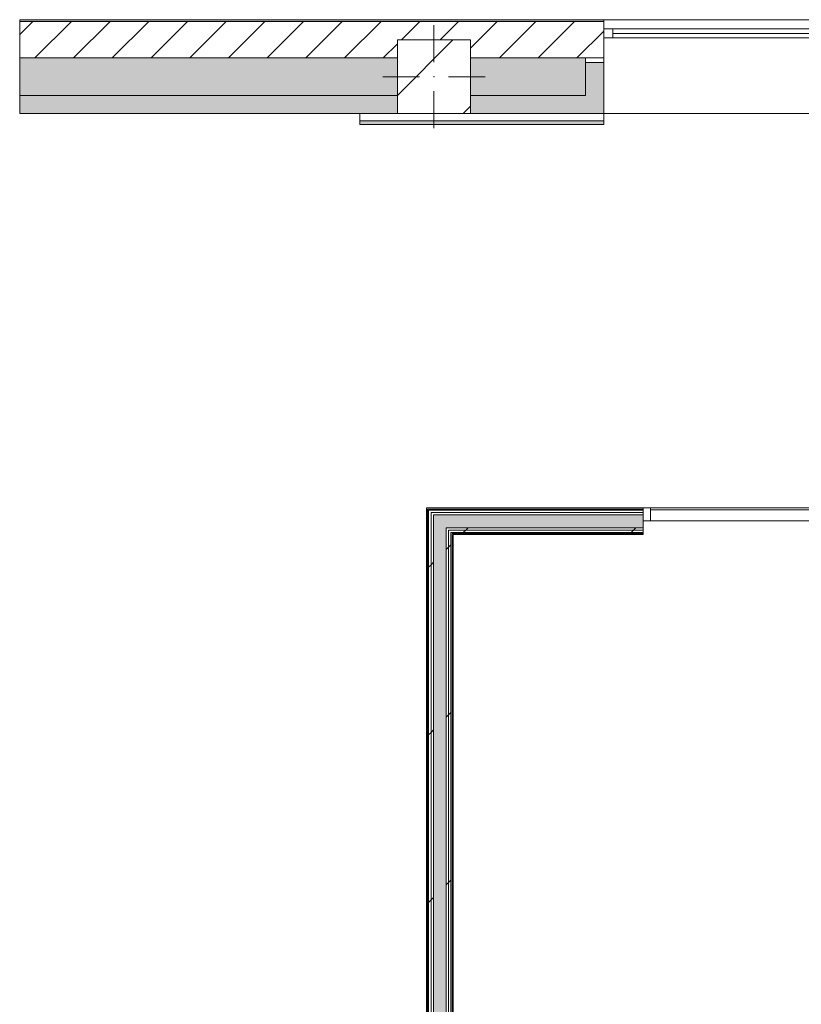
# Model space of a CAD drawing. Header units: millimetres. Extents: x -30280 to 107222, y -17460 to 4378.
# Tile 6 of 125: x -30280 to -25996, y -1021 to 4378. Entities that reach past the tile are written whole.
import ezdxf

# ---------------------------------------------------------------- set-up
doc = ezdxf.new("R2010")
doc.units = ezdxf.units.MM
doc.header["$MEASUREMENT"] = 0
doc.linetypes.add('Wipeout_Contour', pattern=[1000, 0, -1000])
for name, color, linetype in [('10_ESTR_Pilars', 7, 'Continuous'), ('12_FAÇ_Façana', 7, 'Continuous'), ('Nuevo_08_E_Envans secs', 7, 'Continuous'), ('Ventanas Archicad', 7, 'Continuous')]:
    doc.layers.add(name, color=color, linetype=linetype)
for name, color, linetype, lineweight in [('10_ESTR_Pilars_Pluma_Nº__20', 1, 'Continuous', 5), ('10_ESTR_Pilars_Pluma_Nº__28', 7, 'Continuous', 20), ('10_ESTR_Pilars_Pluma_Nº__42', 8, 'Continuous', 25), ('12_FAÇ_Façana_Pluma_Nº__2', 8, 'Continuous', 5), ('12_FAÇ_Façana_Pluma_Nº__7', 7, 'Continuous', 5), ('Nuevo_08_E_Envans secs_Pluma_Nº__1', 7, 'Continuous', 5), ('Nuevo_08_E_Envans secs_Pluma_Nº__7', 7, 'Continuous', 5), ('Nuevo_Ventanas Archicad_Pluma_Nº__1', 7, 'Continuous', 5), ('Ventanas Archicad_Pluma_Nº__7', 7, 'Continuous', 5)]:
    doc.layers.add(name, color=color, linetype=linetype, lineweight=lineweight)
for name, color, linetype, lineweight, true_color in [('12_FAÇ_Façana_Pluma_Nº__102', 7, 'Continuous', 5, 0xcccccc), ('12_FAÇ_Façana_Pluma_Nº__174', 7, 'Continuous', 13, 0xe4ad2c), ('12_FAÇ_Façana_Pluma_Nº__176', 7, 'Continuous', 15, 0x93a0c6), ('12_FAÇ_Façana_Pluma_Nº__43', 7, 'Continuous', 5, 0xa4a4a6), ('Nuevo_08_E_Envans secs_Pluma_Nº__102', 7, 'Continuous', 5, 0xcccccc), ('Nuevo_08_E_Envans secs_Pluma_Nº__171', 171, 'Continuous', 13, 0xaaaaff), ('Nuevo_08_E_Envans secs_Pluma_Nº__176', 7, 'Continuous', 15, 0x93a0c6), ('Nuevo_08_E_Envans secs_Pluma_Nº__177', 7, 'Continuous', 15, 0xf7e046), ('Nuevo_Ventanas Archicad_Pluma_Nº__103', 7, 'Continuous', 5, 0xa4a4a6), ('Ventanas Archicad_Pluma_Nº__23', 7, 'Continuous', 5, 0xa4a4a6), ('Ventanas Archicad_Pluma_Nº__3', 7, 'Continuous', 5, 0xa4a4a4), ('Ventanas Archicad_Pluma_Nº__43', 7, 'Continuous', 5, 0xa4a4a6)]:
    doc.layers.add(name, color=color, linetype=linetype, lineweight=lineweight, true_color=true_color)
pattern_1 = [(45, (0, 0), (-919.24, 919.24), [975, -325]), (45, (4e-13, 919.2), (-919.24, 919.24), [975, -325])]
pattern_2 = [(45, (0, 0), (-795.5, 795.5), []), (45, (-265.2, 265.2), (-795.5, 795.5), [])]

# ---------------------------------------------------------------- blocks, each defined once
blk = doc.blocks.new('Ventana Vertical Multi-Faja 27_4')
at = {"layer": 'Ventanas Archicad_Pluma_Nº__23', "color": 253, "linetype": 'Continuous', "lineweight": 5, "true_color": 0xa4a4a6}
for p, q in [((-600, 0), (-550, 0)), ((-550, 0), (-550, -50)), ((550, -50), (550, 0)), ((550, 0), (600, 0)), ((-550, -50), (-600, -50)), ((600, -50), (550, -50))]:
    blk.add_line(p, q, dxfattribs=at)
at = {"layer": 'Ventanas Archicad_Pluma_Nº__3', "color": 253, "linetype": 'Continuous', "lineweight": 5, "true_color": 0xa4a4a4}
for p, q in [((-600, 50), (600, 50)), ((-550, 0), (550, 0)), ((-550, -25), (550, -25)), ((550, -50), (-550, -50)), ((-600, -465), (600, -465))]:
    blk.add_line(p, q, dxfattribs=at)
at = {"layer": 'Ventanas Archicad_Pluma_Nº__43', "color": 253, "linetype": 'Continuous', "lineweight": 5, "true_color": 0xa4a4a6}
for p, q in [((-600, -160), (-600, -185)), ((600, -160), (600, -185))]:
    blk.add_line(p, q, dxfattribs=at)
at = {"layer": 'Ventanas Archicad_Pluma_Nº__7', "color": 7, "linetype": 'Continuous', "lineweight": 5}
for p, q in [((-600, 50), (-600, 40)), ((-600, 40), (-600, 0)), ((-600, 0), (-600, -50)), ((-600, 0), (-600, -50)), ((600, 50), (600, 40)), ((600, 40), (600, 0)), ((600, 0), (600, -50)), ((600, 0), (600, -50)), ((-600, -50), (-600, -160)), ((600, -50), (600, -160)), ((-600, -185), (-600, -365)), ((-600, -185), (-600, -365)), ((600, -185), (600, -365)), ((600, -185), (600, -365)), ((-600, -365), (-600, -465)), ((-600, -365), (-600, -465)), ((600, -365), (600, -465)), ((600, -365), (600, -465))]:
    blk.add_line(p, q, dxfattribs=at)
blk = doc.blocks.new('Muro_3_3', base_point=(11882.6, 4378.5))
at = {"layer": '12_FAÇ_Façana', "linetype": 'Continuous', "lineweight": 0, "true_color": 0x000000}
h = blk.add_hatch(dxfattribs=at)
h.set_pattern_fill('Yeso_0003', color=18, style=0, pattern_type=2)
h.set_pattern_definition([(0, (0, 0), (0, 375), [0, -375])])
h.paths.add_polyline_path([(-27079.1, 4168.5), (-27179.1, 4168.5), (-27179.1, 4143.5), (-27079.1, 4143.5)])
at = {"layer": '12_FAÇ_Façana_Pluma_Nº__102', "linetype": 'Continuous', "lineweight": 0, "true_color": 0xe5e5e5}
for points in [[(-27179.1, 3963.5), (-27079.1, 3863.5), (-27079.1, 4143.5), (-27179.1, 4143.5)], [(-30280.1, 3963.5), (-30280.1, 3863.5), (-28209.8, 3863.5), (-28209.8, 3963.5)], [(-27809.8, 3963.5), (-27809.8, 3863.5), (-27079.1, 3863.5), (-27179.1, 3963.5)]]:
    blk.add_hatch(color=254, dxfattribs=at).paths.add_polyline_path(points)
at = {"layer": '12_FAÇ_Façana_Pluma_Nº__174', "linetype": 'Continuous', "lineweight": 13, "true_color": 0xe4ad2c}
for points in [[(-30280.1, 3963.5), (-28209.8, 3963.5), (-28209.8, 4168.5), (-30280.1, 4168.5)], [(-27809.8, 4168.5), (-27809.8, 3963.5), (-27179.1, 3963.5), (-27179.1, 4143.5), (-27179.1, 4168.5)]]:
    blk.add_hatch(color=42, dxfattribs=at).paths.add_polyline_path(points)
at = {"layer": '12_FAÇ_Façana_Pluma_Nº__176', "linetype": 'Continuous', "lineweight": 0, "true_color": 0x495063}
blk.add_hatch(color=251, dxfattribs=at).paths.add_polyline_path([(-30280.1, 4368.5), (-27079.1, 4368.5), (-27079.1, 4378.5), (-30280.1, 4378.5)])
at = {"layer": '12_FAÇ_Façana_Pluma_Nº__2', "linetype": 'Continuous', "lineweight": 5}
h = blk.add_hatch(dxfattribs=at)
h.set_pattern_fill('Ceramic_0003', color=8, style=0, pattern_type=2)
h.set_pattern_definition([(45, (0, 0), (-106.066, 106.066), [])])
h.paths.add_polyline_path([(-30280.1, 4368.5), (-30280.1, 4168.5), (-28209.8, 4168.5), (-28209.8, 4268), (-27809.8, 4268), (-27809.8, 4168.5), (-27079.1, 4168.5), (-27079.1, 4368.5)])
at = {"layer": '12_FAÇ_Façana_Pluma_Nº__43', "color": 253, "linetype": 'Continuous', "lineweight": 5, "true_color": 0xa4a4a6}
for p, q in [((-27179.1, 4168.5), (-27079.1, 4168.5)), ((-27179.1, 4143.5), (-27179.1, 4168.5)), ((-27079.1, 4168.5), (-27079.1, 4143.5)), ((-27079.1, 4143.5), (-27179.1, 4143.5))]:
    blk.add_line(p, q, dxfattribs=at)
at = {"layer": '12_FAÇ_Façana_Pluma_Nº__7', "color": 7, "linetype": 'Continuous', "lineweight": 5}
for p, q in [((-27079.1, 4378.5), (-27079.1, 4368.5)), ((-27079.1, 4368.5), (-30280.1, 4368.5)), ((-27079.1, 4368.5), (-27079.1, 4328.5)), ((-27079.1, 4328.5), (-27079.1, 4278.5)), ((-27079.1, 4278.5), (-27079.1, 4168.5)), ((-28209.8, 4168.5), (-30280.1, 4168.5)), ((-27179.1, 4168.5), (-27809.8, 4168.5)), ((-27179.1, 3963.5), (-27179.1, 4143.5)), ((-27079.1, 4143.5), (-27079.1, 3963.5)), ((-27079.1, 4143.5), (-27079.1, 3963.5)), ((-30280.1, 3963.5), (-28209.8, 3963.5)), ((-27809.8, 3963.5), (-27179.1, 3963.5)), ((-27079.1, 3963.5), (-27079.1, 3863.5)), ((-27079.1, 3963.5), (-27079.1, 3863.5))]:
    blk.add_line(p, q, dxfattribs=at)
at = {"layer": '12_FAÇ_Façana_Pluma_Nº__7', "color": 7, "linetype": 'Continuous', "lineweight": 5, "flags": 128}
for points in [[(-27079.1, 4378.5), (-30280.1, 4378.5)], [(-30280.1, 4378.5), (-30280.1, 3863.5)], [(-30280.1, 3863.5), (-28209.8, 3863.5)], [(-27809.8, 3863.5), (-27079.1, 3863.5)]]:
    blk.add_lwpolyline(points, dxfattribs=at)
at = {"layer": 'Ventanas Archicad', "color": 253, "linetype": 'Continuous', "lineweight": 5, "true_color": 0xa4a4a6, "zscale": 1000}
blk.add_blockref('Ventana Vertical Multi-Faja 27_4', (-26479.1, 4328.5), dxfattribs=at)
blk = doc.blocks.new('*X436')
at = {"layer": 'Nuevo_08_E_Envans secs_Pluma_Nº__102', "linetype": 'Continuous', "lineweight": 5, "true_color": 0xcccccc}
blk.add_hatch(color=254, dxfattribs=at).paths.add_polyline_path([(-27942.8, 1662.9), (-28012.8, 1662.9), (-27942.8, 1592.9)])
blk = doc.blocks.new('*X437')
at = {"layer": 'Nuevo_08_E_Envans secs_Pluma_Nº__102', "linetype": 'Continuous', "lineweight": 5, "true_color": 0xcccccc}
blk.add_hatch(color=254, dxfattribs=at).paths.add_polyline_path([(-27942.8, -1145.9), (-27961, -1154), (-27942.8, -1154)])
blk = doc.blocks.new('*X438')
at = {"layer": 'Nuevo_08_E_Envans secs_Pluma_Nº__102', "linetype": 'Continuous', "lineweight": 5, "true_color": 0xcccccc}
blk.add_hatch(color=254, dxfattribs=at).paths.add_polyline_path([(-28012.8, -1194), (-27942.8, -1194), (-27942.8, -1154), (-27961, -1154), (-28012.8, -1177.1)])
blk = doc.blocks.new('*X439')
at = {"layer": 'Nuevo_08_E_Envans secs_Pluma_Nº__102', "linetype": 'Continuous', "lineweight": 5, "true_color": 0xcccccc}
blk.add_hatch(color=254, dxfattribs=at).paths.add_polyline_path([(-28012.8, -1154), (-28012.8, -1177.1), (-27961, -1154)])
blk = doc.blocks.new('*X440')
at = {"layer": 'Nuevo_08_E_Envans secs_Pluma_Nº__102', "linetype": 'Continuous', "lineweight": 5, "true_color": 0xcccccc}
blk.add_hatch(color=254, dxfattribs=at).paths.add_polyline_path([(-28012.8, 1592.9), (-28012.8, -1154), (-27961, -1154), (-27942.8, -1145.9), (-27942.8, 1592.9)])
blk = doc.blocks.new('*X441')
at = {"layer": 'Nuevo_08_E_Envans secs_Pluma_Nº__102', "linetype": 'Continuous', "lineweight": 5, "true_color": 0xcccccc}
blk.add_hatch(color=254, dxfattribs=at).paths.add_polyline_path([(-28012.8, 1592.9), (-27942.8, 1592.9), (-28012.8, 1662.9)])
blk = doc.blocks.new('Muro_123_3', base_point=(-27904.8, 1700.9))
at = {"color": 254, "linetype": 'Wipeout_Contour', "lineweight": 0, "ltscale": 84295.287227}
blk.add_wipeout([(-28044.8, 1700.9), (-28050.8, 1700.9), (-28044.8, 1694.9)], dxfattribs=at).dxf.layer = 'Nuevo_08_E_Envans secs'
at = {"color": 254, "linetype": 'Wipeout_Contour', "lineweight": 0, "ltscale": 83821.699525}
blk.add_wipeout([(-27916.8, -1134.3), (-27918.3, -1135), (-27916.8, -1135)], dxfattribs=at).dxf.layer = 'Nuevo_08_E_Envans secs'
at = {"layer": 'Nuevo_08_E_Envans secs_Pluma_Nº__171', "linetype": 'Continuous', "lineweight": 13, "true_color": 0xaaaaff}
h = blk.add_hatch(dxfattribs=at)
h.set_pattern_fill('Panellat_HPL_0003', color=161, style=0, pattern_type=2)
h.set_pattern_definition(pattern_1)
h.paths.add_polyline_path([(-28044.8, 1700.9), (-28050.8, 1700.9), (-28044.8, 1694.9)])
at = {"layer": 'Nuevo_08_E_Envans secs_Pluma_Nº__177', "linetype": 'Continuous', "lineweight": 15, "true_color": 0xf7e046}
h = blk.add_hatch(dxfattribs=at)
h.set_pattern_fill('Panellat_HPL_0003', color=53, style=0, pattern_type=2)
h.set_pattern_definition(pattern_1)
h.paths.add_polyline_path([(-27916.8, -1134.3), (-27918.3, -1135), (-27916.8, -1135)])
at = {"color": 254, "linetype": 'Wipeout_Contour', "lineweight": 0, "ltscale": 84242.789512}
blk.add_wipeout([(-28025.8, 1688.9), (-28038.8, 1688.9), (-28025.8, 1675.9)], dxfattribs=at).dxf.layer = 'Nuevo_08_E_Envans secs'
at = {"color": 254, "linetype": 'Wipeout_Contour', "lineweight": 0, "ltscale": 139728.103282}
blk.add_wipeout([(-27929.8, -1141), (-27916.8, -1141), (-27916.8, -1135), (-27918.3, -1135), (-27929.8, -1140.1)], dxfattribs=at).dxf.layer = 'Nuevo_08_E_Envans secs'
at = {"layer": 'Nuevo_08_E_Envans secs_Pluma_Nº__177', "linetype": 'Continuous', "lineweight": 15, "true_color": 0xf7e046}
h = blk.add_hatch(dxfattribs=at)
h.set_pattern_fill('Panellat_HPL_0003', color=53, style=0, pattern_type=2)
h.set_pattern_definition(pattern_1)
h.paths.add_polyline_path([(-28025.8, 1688.9), (-28038.8, 1688.9), (-28025.8, 1675.9)])
h = blk.add_hatch(dxfattribs=at)
h.set_pattern_fill('Panellat_HPL_0003', color=53, style=0, pattern_type=2)
h.set_pattern_definition(pattern_1)
h.paths.add_polyline_path([(-27929.8, -1141), (-27916.8, -1141), (-27916.8, -1135), (-27918.3, -1135), (-27929.8, -1140.1)])
at = {"color": 254, "linetype": 'Wipeout_Contour', "lineweight": 0, "ltscale": 84201.527948}
blk.add_wipeout([(-28012.8, 1675.9), (-28025.8, 1675.9), (-28012.8, 1662.9)], dxfattribs=at).dxf.layer = 'Nuevo_08_E_Envans secs'
at = {"color": 254, "linetype": 'Wipeout_Contour', "lineweight": 0, "ltscale": 83861.867948}
blk.add_wipeout([(-27929.8, -1140.1), (-27931.8, -1141), (-27929.8, -1141)], dxfattribs=at).dxf.layer = 'Nuevo_08_E_Envans secs'
at = {"layer": 'Nuevo_08_E_Envans secs_Pluma_Nº__177', "linetype": 'Continuous', "lineweight": 15, "true_color": 0xf7e046}
h = blk.add_hatch(dxfattribs=at)
h.set_pattern_fill('Panellat_HPL_0003', color=53, style=0, pattern_type=2)
h.set_pattern_definition(pattern_1)
h.paths.add_polyline_path([(-28012.8, 1675.9), (-28025.8, 1675.9), (-28012.8, 1662.9)])
h = blk.add_hatch(dxfattribs=at)
h.set_pattern_fill('Panellat_HPL_0003', color=53, style=0, pattern_type=2)
h.set_pattern_definition(pattern_1)
h.paths.add_polyline_path([(-27929.8, -1140.1), (-27931.8, -1141), (-27929.8, -1141)])
at = {"layer": 'Nuevo_08_E_Envans secs', "color": 7, "lineweight": 20}
blk.add_blockref('*X436', (0, 0), dxfattribs=at)
at = {"color": 254, "linetype": 'Wipeout_Contour', "lineweight": 0, "ltscale": 83938.464925}
blk.add_wipeout([(-27929.8, 1592.9), (-27942.8, 1592.9), (-27929.8, 1579.9)], dxfattribs=at).dxf.layer = 'Nuevo_08_E_Envans secs'
at = {"color": 254, "linetype": 'Wipeout_Contour', "lineweight": 0, "ltscale": 139795.261912}
blk.add_wipeout([(-27942.8, -1154), (-27929.8, -1154), (-27929.8, -1141), (-27931.8, -1141), (-27942.8, -1145.9)], dxfattribs=at).dxf.layer = 'Nuevo_08_E_Envans secs'
at = {"layer": 'Nuevo_08_E_Envans secs_Pluma_Nº__177', "linetype": 'Continuous', "lineweight": 15, "true_color": 0xf7e046}
h = blk.add_hatch(dxfattribs=at)
h.set_pattern_fill('Panellat_HPL_0003', color=53, style=0, pattern_type=2)
h.set_pattern_definition(pattern_1)
h.paths.add_polyline_path([(-27929.8, 1592.9), (-27942.8, 1592.9), (-27929.8, 1579.9)])
h = blk.add_hatch(dxfattribs=at)
h.set_pattern_fill('Panellat_HPL_0003', color=53, style=0, pattern_type=2)
h.set_pattern_definition(pattern_1)
h.paths.add_polyline_path([(-27942.8, -1154), (-27929.8, -1154), (-27929.8, -1141), (-27931.8, -1141), (-27942.8, -1145.9)])
at = {"layer": 'Nuevo_08_E_Envans secs', "color": 7, "lineweight": 20}
for name in ['*X438', '*X437']:
    blk.add_blockref(name, (0, 0), dxfattribs=at)
at = {"color": 254, "linetype": 'Wipeout_Contour', "lineweight": 0, "ltscale": 83897.321447}
blk.add_wipeout([(-27916.8, 1579.9), (-27929.8, 1579.9), (-27916.8, 1566.9)], dxfattribs=at).dxf.layer = 'Nuevo_08_E_Envans secs'
at = {"color": 254, "linetype": 'Wipeout_Contour', "lineweight": 0, "ltscale": 112177.930849}
blk.add_wipeout([(-28025.8, -1194), (-28012.8, -1194), (-28012.8, -1177.1), (-28025.8, -1182.8)], dxfattribs=at).dxf.layer = 'Nuevo_08_E_Envans secs'
at = {"layer": 'Nuevo_08_E_Envans secs_Pluma_Nº__177', "linetype": 'Continuous', "lineweight": 15, "true_color": 0xf7e046}
h = blk.add_hatch(dxfattribs=at)
h.set_pattern_fill('Panellat_HPL_0003', color=53, style=0, pattern_type=2)
h.set_pattern_definition(pattern_1)
h.paths.add_polyline_path([(-27916.8, 1579.9), (-27929.8, 1579.9), (-27916.8, 1566.9)])
h = blk.add_hatch(dxfattribs=at)
h.set_pattern_fill('Panellat_HPL_0003', color=53, style=0, pattern_type=2)
h.set_pattern_definition(pattern_1)
h.paths.add_polyline_path([(-28025.8, -1194), (-28012.8, -1194), (-28012.8, -1177.1), (-28025.8, -1182.8)])
at = {"color": 254, "linetype": 'Wipeout_Contour', "lineweight": 0, "ltscale": 83851.58461}
blk.add_wipeout([(-27904.8, 1560.9), (-27910.8, 1560.9), (-27904.8, 1554.9)], dxfattribs=at).dxf.layer = 'Nuevo_08_E_Envans secs'
at = {"color": 254, "linetype": 'Wipeout_Contour', "lineweight": 0, "ltscale": 112230.379843}
blk.add_wipeout([(-28038.8, -1194), (-28025.8, -1194), (-28025.8, -1182.8), (-28038.8, -1188.6)], dxfattribs=at).dxf.layer = 'Nuevo_08_E_Envans secs'
at = {"layer": 'Nuevo_08_E_Envans secs_Pluma_Nº__171', "linetype": 'Continuous', "lineweight": 13, "true_color": 0xaaaaff}
h = blk.add_hatch(dxfattribs=at)
h.set_pattern_fill('Panellat_HPL_0003', color=161, style=0, pattern_type=2)
h.set_pattern_definition(pattern_1)
h.paths.add_polyline_path([(-27904.8, 1560.9), (-27910.8, 1560.9), (-27904.8, 1554.9)])
at = {"layer": 'Nuevo_08_E_Envans secs_Pluma_Nº__177', "linetype": 'Continuous', "lineweight": 15, "true_color": 0xf7e046}
h = blk.add_hatch(dxfattribs=at)
h.set_pattern_fill('Panellat_HPL_0003', color=53, style=0, pattern_type=2)
h.set_pattern_definition(pattern_1)
h.paths.add_polyline_path([(-28038.8, -1194), (-28025.8, -1194), (-28025.8, -1182.8), (-28038.8, -1188.6)])
at = {"color": 254, "linetype": 'Wipeout_Contour', "lineweight": 0, "ltscale": 111763.605754}
blk.add_wipeout([(-27910.8, 1554.9), (-27910.8, -1129), (-27904.8, -1129), (-27904.8, 1554.9)], dxfattribs=at).dxf.layer = 'Nuevo_08_E_Envans secs'
at = {"color": 254, "linetype": 'Wipeout_Contour', "lineweight": 0, "ltscale": 84217.160009}
blk.add_wipeout([(-28044.8, -1191.3), (-28050.8, -1194), (-28044.8, -1194)], dxfattribs=at).dxf.layer = 'Nuevo_08_E_Envans secs'
at = {"layer": 'Nuevo_08_E_Envans secs_Pluma_Nº__171', "linetype": 'Continuous', "lineweight": 13, "true_color": 0xaaaaff}
h = blk.add_hatch(dxfattribs=at)
h.set_pattern_fill('Panellat_HPL_0003', color=161, style=0, pattern_type=2)
h.set_pattern_definition(pattern_1)
h.paths.add_polyline_path([(-27910.8, 1554.9), (-27910.8, -1129), (-27904.8, -1129), (-27904.8, 1554.9)])
h = blk.add_hatch(dxfattribs=at)
h.set_pattern_fill('Panellat_HPL_0003', color=161, style=0, pattern_type=2)
h.set_pattern_definition(pattern_1)
h.paths.add_polyline_path([(-28044.8, -1191.3), (-28050.8, -1194), (-28044.8, -1194)])
at = {"color": 254, "linetype": 'Wipeout_Contour', "lineweight": 0, "ltscale": 83856.186696}
blk.add_wipeout([(-27910.8, 1554.9), (-27904.8, 1554.9), (-27910.8, 1560.9)], dxfattribs=at).dxf.layer = 'Nuevo_08_E_Envans secs'
at = {"layer": 'Nuevo_08_E_Envans secs_Pluma_Nº__171', "linetype": 'Continuous', "lineweight": 13, "true_color": 0xaaaaff}
h = blk.add_hatch(dxfattribs=at)
h.set_pattern_fill('Panellat_HPL_0003', color=161, style=0, pattern_type=2)
h.set_pattern_definition(pattern_1)
h.paths.add_polyline_path([(-27910.8, 1554.9), (-27904.8, 1554.9), (-27910.8, 1560.9)])
at = {"color": 254, "linetype": 'Wipeout_Contour', "lineweight": 0, "ltscale": 111827.540082}
blk.add_wipeout([(-27929.8, 1566.9), (-27929.8, -1140.1), (-27916.8, -1134.3), (-27916.8, 1566.9)], dxfattribs=at).dxf.layer = 'Nuevo_08_E_Envans secs'
at = {"layer": 'Nuevo_08_E_Envans secs_Pluma_Nº__177', "linetype": 'Continuous', "lineweight": 15, "true_color": 0xf7e046}
h = blk.add_hatch(dxfattribs=at)
h.set_pattern_fill('Panellat_HPL_0003', color=53, style=0, pattern_type=2)
h.set_pattern_definition(pattern_1)
h.paths.add_polyline_path([(-27929.8, 1566.9), (-27929.8, -1140.1), (-27916.8, -1134.3), (-27916.8, 1566.9)])
at = {"color": 254, "linetype": 'Wipeout_Contour', "lineweight": 0, "ltscale": 83908.514856}
blk.add_wipeout([(-27929.8, 1566.9), (-27916.8, 1566.9), (-27929.8, 1579.9)], dxfattribs=at).dxf.layer = 'Nuevo_08_E_Envans secs'
at = {"layer": 'Nuevo_08_E_Envans secs_Pluma_Nº__177', "linetype": 'Continuous', "lineweight": 15, "true_color": 0xf7e046}
h = blk.add_hatch(dxfattribs=at)
h.set_pattern_fill('Panellat_HPL_0003', color=53, style=0, pattern_type=2)
h.set_pattern_definition(pattern_1)
h.paths.add_polyline_path([(-27929.8, 1566.9), (-27916.8, 1566.9), (-27929.8, 1579.9)])
at = {"color": 254, "linetype": 'Wipeout_Contour', "lineweight": 0, "ltscale": 111881.411746}
blk.add_wipeout([(-27942.8, 1579.9), (-27942.8, -1145.9), (-27929.8, -1140.1), (-27929.8, 1579.9)], dxfattribs=at).dxf.layer = 'Nuevo_08_E_Envans secs'
at = {"layer": 'Nuevo_08_E_Envans secs_Pluma_Nº__177', "linetype": 'Continuous', "lineweight": 15, "true_color": 0xf7e046}
h = blk.add_hatch(dxfattribs=at)
h.set_pattern_fill('Panellat_HPL_0003', color=53, style=0, pattern_type=2)
h.set_pattern_definition(pattern_1)
h.paths.add_polyline_path([(-27942.8, 1579.9), (-27942.8, -1145.9), (-27929.8, -1140.1), (-27929.8, 1579.9)])
at = {"layer": 'Nuevo_08_E_Envans secs_Pluma_Nº__1', "color": 7, "linetype": 'Continuous', "lineweight": 5}
for p, q in [((-27910.8, -1129), (-27910.8, -1131.6)), ((-27910.8, -1135), (-27910.8, -1131.6)), ((-27942.8, -1154), (-27942.8, -1145.9)), ((-27942.8, -1154), (-27929.8, -1154)), ((-27929.8, -1141), (-27929.8, -1140.1)), ((-27929.8, -1154), (-27929.8, -1141)), ((-27916.8, -1135), (-27916.8, -1134.3)), ((-27916.8, -1141), (-27916.8, -1135))]:
    blk.add_line(p, q, dxfattribs=at)
at = {"layer": 'Nuevo_08_E_Envans secs', "color": 7, "lineweight": 20}
blk.add_blockref('*X439', (0, 0), dxfattribs=at)
at = {"color": 254, "linetype": 'Wipeout_Contour', "lineweight": 0, "ltscale": 83949.651919}
blk.add_wipeout([(-27942.8, 1579.9), (-27929.8, 1579.9), (-27942.8, 1592.9)], dxfattribs=at).dxf.layer = 'Nuevo_08_E_Envans secs'
at = {"layer": 'Nuevo_08_E_Envans secs_Pluma_Nº__177', "linetype": 'Continuous', "lineweight": 15, "true_color": 0xf7e046}
h = blk.add_hatch(dxfattribs=at)
h.set_pattern_fill('Panellat_HPL_0003', color=53, style=0, pattern_type=2)
h.set_pattern_definition(pattern_1)
h.paths.add_polyline_path([(-27942.8, 1579.9), (-27929.8, 1579.9), (-27942.8, 1592.9)])
at = {"layer": 'Nuevo_08_E_Envans secs_Pluma_Nº__1', "color": 7, "linetype": 'Continuous', "lineweight": 5}
for p, q in [((-27929.8, 1592.9), (-27942.8, 1592.9)), ((-27942.8, -1145.9), (-27942.8, 1592.9)), ((-27929.8, -1140.1), (-27929.8, 1579.9)), ((-27910.8, 1566.9), (-27916.8, 1566.9)), ((-27916.8, -1134.3), (-27916.8, 1566.9)), ((-27904.8, 1560.9), (-27910.8, 1560.9)), ((-27910.8, -1129), (-27910.8, 1560.9))]:
    blk.add_line(p, q, dxfattribs=at)
at = {"layer": 'Nuevo_08_E_Envans secs_Pluma_Nº__1', "color": 7, "linetype": 'Continuous', "lineweight": 5, "flags": 128}
blk.add_lwpolyline([(-27904.8, -1129), (-27904.8, 1554.9)], dxfattribs=at)
at = {"layer": 'Nuevo_08_E_Envans secs', "color": 7, "lineweight": 20}
for name in ['*X441', '*X440']:
    blk.add_blockref(name, (0, 0), dxfattribs=at)
at = {"color": 254, "linetype": 'Wipeout_Contour', "lineweight": 0, "ltscale": 112225.659983}
blk.add_wipeout([(-28025.8, 1662.9), (-28025.8, -1182.8), (-28012.8, -1177.1), (-28012.8, 1662.9)], dxfattribs=at).dxf.layer = 'Nuevo_08_E_Envans secs'
at = {"layer": 'Nuevo_08_E_Envans secs_Pluma_Nº__177', "linetype": 'Continuous', "lineweight": 15, "true_color": 0xf7e046}
h = blk.add_hatch(dxfattribs=at)
h.set_pattern_fill('Panellat_HPL_0003', color=53, style=0, pattern_type=2)
h.set_pattern_definition(pattern_1)
h.paths.add_polyline_path([(-28025.8, 1662.9), (-28025.8, -1182.8), (-28012.8, -1177.1), (-28012.8, 1662.9)])
at = {"color": 254, "linetype": 'Wipeout_Contour', "lineweight": 0, "ltscale": 84212.674083}
blk.add_wipeout([(-28025.8, 1662.9), (-28012.8, 1662.9), (-28025.8, 1675.9)], dxfattribs=at).dxf.layer = 'Nuevo_08_E_Envans secs'
at = {"layer": 'Nuevo_08_E_Envans secs_Pluma_Nº__177', "linetype": 'Continuous', "lineweight": 15, "true_color": 0xf7e046}
h = blk.add_hatch(dxfattribs=at)
h.set_pattern_fill('Panellat_HPL_0003', color=53, style=0, pattern_type=2)
h.set_pattern_definition(pattern_1)
h.paths.add_polyline_path([(-28025.8, 1662.9), (-28012.8, 1662.9), (-28025.8, 1675.9)])
at = {"color": 254, "linetype": 'Wipeout_Contour', "lineweight": 0, "ltscale": 112279.624925}
blk.add_wipeout([(-28038.8, 1675.9), (-28038.8, -1188.6), (-28025.8, -1182.8), (-28025.8, 1675.9)], dxfattribs=at).dxf.layer = 'Nuevo_08_E_Envans secs'
at = {"layer": 'Nuevo_08_E_Envans secs_Pluma_Nº__177', "linetype": 'Continuous', "lineweight": 15, "true_color": 0xf7e046}
h = blk.add_hatch(dxfattribs=at)
h.set_pattern_fill('Panellat_HPL_0003', color=53, style=0, pattern_type=2)
h.set_pattern_definition(pattern_1)
h.paths.add_polyline_path([(-28038.8, 1675.9), (-28038.8, -1188.6), (-28025.8, -1182.8), (-28025.8, 1675.9)])
at = {"layer": 'Nuevo_08_E_Envans secs_Pluma_Nº__1', "color": 7, "linetype": 'Continuous', "lineweight": 5}
blk.add_line((-28012.8, -1194), (-28012.8, -1177.1), dxfattribs=at)
at = {"layer": 'Nuevo_08_E_Envans secs_Pluma_Nº__1', "color": 7, "linetype": 'Continuous', "lineweight": 5, "flags": 128}
blk.add_lwpolyline([(-28012.8, -1194), (-27942.8, -1194)], dxfattribs=at)
at = {"color": 254, "linetype": 'Wipeout_Contour', "lineweight": 0, "ltscale": 84253.929263}
blk.add_wipeout([(-28038.8, 1675.9), (-28025.8, 1675.9), (-28038.8, 1688.9)], dxfattribs=at).dxf.layer = 'Nuevo_08_E_Envans secs'
at = {"layer": 'Nuevo_08_E_Envans secs_Pluma_Nº__177', "linetype": 'Continuous', "lineweight": 15, "true_color": 0xf7e046}
h = blk.add_hatch(dxfattribs=at)
h.set_pattern_fill('Panellat_HPL_0003', color=53, style=0, pattern_type=2)
h.set_pattern_definition(pattern_1)
h.paths.add_polyline_path([(-28038.8, 1675.9), (-28025.8, 1675.9), (-28038.8, 1688.9)])
at = {"layer": 'Nuevo_08_E_Envans secs_Pluma_Nº__1', "color": 7, "linetype": 'Continuous', "lineweight": 5}
for p in [(-27942.8, 1662.9), (-28012.8, -1177.1)]:
    blk.add_line(p, (-28012.8, 1662.9), dxfattribs=at)
at = {"color": 254, "linetype": 'Wipeout_Contour', "lineweight": 0, "ltscale": 112344.405734}
blk.add_wipeout([(-28050.8, 1694.9), (-28050.8, -1194), (-28044.8, -1191.3), (-28044.8, 1694.9)], dxfattribs=at).dxf.layer = 'Nuevo_08_E_Envans secs'
at = {"layer": 'Nuevo_08_E_Envans secs_Pluma_Nº__171', "linetype": 'Continuous', "lineweight": 13, "true_color": 0xaaaaff}
h = blk.add_hatch(dxfattribs=at)
h.set_pattern_fill('Panellat_HPL_0003', color=161, style=0, pattern_type=2)
h.set_pattern_definition(pattern_1)
h.paths.add_polyline_path([(-28050.8, 1694.9), (-28050.8, -1194), (-28044.8, -1191.3), (-28044.8, 1694.9)])
at = {"layer": 'Nuevo_08_E_Envans secs_Pluma_Nº__1', "color": 7, "linetype": 'Continuous', "lineweight": 5}
for p, q in [((-28025.8, -1194), (-28025.8, -1182.8)), ((-28044.8, -1194), (-28044.8, -1191.3)), ((-28038.8, -1194), (-28038.8, -1188.6))]:
    blk.add_line(p, q, dxfattribs=at)
at = {"layer": 'Nuevo_08_E_Envans secs_Pluma_Nº__1', "color": 7, "linetype": 'Continuous', "lineweight": 5, "flags": 128}
for points in [[(-28050.8, -1194), (-28044.8, -1194)], [(-28044.8, -1194), (-28038.8, -1194)], [(-28038.8, -1194), (-28025.8, -1194)], [(-28025.8, -1194), (-28012.8, -1194)]]:
    blk.add_lwpolyline(points, dxfattribs=at)
at = {"color": 254, "linetype": 'Wipeout_Contour', "lineweight": 0, "ltscale": 84299.855126}
blk.add_wipeout([(-28050.8, 1694.9), (-28044.8, 1694.9), (-28050.8, 1700.9)], dxfattribs=at).dxf.layer = 'Nuevo_08_E_Envans secs'
at = {"layer": 'Nuevo_08_E_Envans secs_Pluma_Nº__171', "linetype": 'Continuous', "lineweight": 13, "true_color": 0xaaaaff}
h = blk.add_hatch(dxfattribs=at)
h.set_pattern_fill('Panellat_HPL_0003', color=161, style=0, pattern_type=2)
h.set_pattern_definition(pattern_1)
h.paths.add_polyline_path([(-28050.8, 1694.9), (-28044.8, 1694.9), (-28050.8, 1700.9)])
at = {"layer": 'Nuevo_08_E_Envans secs_Pluma_Nº__1', "color": 7, "linetype": 'Continuous', "lineweight": 5}
for p, q in [((-28038.8, 1694.9), (-28044.8, 1694.9)), ((-28044.8, -1191.3), (-28044.8, 1694.9)), ((-28025.8, 1688.9), (-28038.8, 1688.9)), ((-28038.8, -1188.6), (-28038.8, 1688.9)), ((-28025.8, -1182.8), (-28025.8, 1675.9))]:
    blk.add_line(p, q, dxfattribs=at)
at = {"layer": 'Nuevo_08_E_Envans secs_Pluma_Nº__1', "color": 7, "linetype": 'Continuous', "lineweight": 5, "flags": 128}
for points in [[(-28050.8, 1700.9), (-28044.8, 1700.9)], [(-28050.8, 1700.9), (-28050.8, -1194)]]:
    blk.add_lwpolyline(points, dxfattribs=at)
blk = doc.blocks.new('*X443')
at = {"layer": 'Nuevo_08_E_Envans secs_Pluma_Nº__102', "linetype": 'Continuous', "lineweight": 5, "true_color": 0xcccccc}
blk.add_hatch(color=254, dxfattribs=at).paths.add_polyline_path([(-27942.8, 1592.9), (-26863.5, 1592.9), (-26863.5, 1662.9), (-27942.8, 1662.9)])
blk = doc.blocks.new('Muro_124_3', base_point=(-26863.5, 1700.9))
at = {"color": 254, "linetype": 'Wipeout_Contour', "lineweight": 0, "ltscale": 110026.586564}
blk.add_wipeout([(-28044.8, 1694.9), (-26863.5, 1694.9), (-26863.5, 1700.9), (-28044.8, 1700.9)], dxfattribs=at).dxf.layer = 'Nuevo_08_E_Envans secs'
at = {"layer": 'Nuevo_08_E_Envans secs_Pluma_Nº__171', "linetype": 'Continuous', "lineweight": 13, "true_color": 0xaaaaff}
h = blk.add_hatch(dxfattribs=at)
h.set_pattern_fill('Panellat_HPL_0003', color=161, style=0, pattern_type=2)
h.set_pattern_definition(pattern_1)
h.paths.add_polyline_path([(-28044.8, 1694.9), (-26863.5, 1694.9), (-26863.5, 1700.9), (-28044.8, 1700.9)])
at = {"color": 254, "linetype": 'Wipeout_Contour', "lineweight": 0, "ltscale": 109984.84585}
blk.add_wipeout([(-28025.8, 1675.9), (-26863.5, 1675.9), (-26863.5, 1688.9), (-28025.8, 1688.9)], dxfattribs=at).dxf.layer = 'Nuevo_08_E_Envans secs'
at = {"layer": 'Nuevo_08_E_Envans secs_Pluma_Nº__177', "linetype": 'Continuous', "lineweight": 15, "true_color": 0xf7e046}
h = blk.add_hatch(dxfattribs=at)
h.set_pattern_fill('Panellat_HPL_0003', color=53, style=0, pattern_type=2)
h.set_pattern_definition(pattern_1)
h.paths.add_polyline_path([(-28025.8, 1675.9), (-26863.5, 1675.9), (-26863.5, 1688.9), (-28025.8, 1688.9)])
at = {"color": 254, "linetype": 'Wipeout_Contour', "lineweight": 0, "ltscale": 109955.721047}
blk.add_wipeout([(-28012.8, 1662.9), (-26863.5, 1662.9), (-26863.5, 1675.9), (-28012.8, 1675.9)], dxfattribs=at).dxf.layer = 'Nuevo_08_E_Envans secs'
at = {"layer": 'Nuevo_08_E_Envans secs_Pluma_Nº__177', "linetype": 'Continuous', "lineweight": 15, "true_color": 0xf7e046}
h = blk.add_hatch(dxfattribs=at)
h.set_pattern_fill('Panellat_HPL_0003', color=53, style=0, pattern_type=2)
h.set_pattern_definition(pattern_1)
h.paths.add_polyline_path([(-28012.8, 1662.9), (-26863.5, 1662.9), (-26863.5, 1675.9), (-28012.8, 1675.9)])
at = {"layer": 'Nuevo_08_E_Envans secs_Pluma_Nº__1', "color": 7, "linetype": 'Continuous', "lineweight": 5}
for p, q in [((-28038.8, 1694.9), (-28044.8, 1694.9)), ((-26863.5, 1694.9), (-28038.8, 1694.9)), ((-28025.8, 1688.9), (-28038.8, 1688.9)), ((-26863.5, 1688.9), (-28025.8, 1688.9)), ((-28012.8, 1675.9), (-28025.8, 1675.9)), ((-26863.5, 1675.9), (-28012.8, 1675.9)), ((-27942.8, 1662.9), (-28012.8, 1662.9)), ((-26863.5, 1662.9), (-27942.8, 1662.9))]:
    blk.add_line(p, q, dxfattribs=at)
at = {"layer": 'Nuevo_08_E_Envans secs_Pluma_Nº__1', "color": 7, "linetype": 'Continuous', "lineweight": 5, "flags": 128}
for points in [[(-26863.5, 1700.9), (-28044.8, 1700.9)], [(-26863.5, 1700.9), (-26863.5, 1694.9)], [(-26863.5, 1694.9), (-26863.5, 1688.9)], [(-26863.5, 1688.9), (-26863.5, 1675.9)], [(-26863.5, 1675.9), (-26863.5, 1662.9)]]:
    blk.add_lwpolyline(points, dxfattribs=at)
at = {"layer": 'Nuevo_08_E_Envans secs', "color": 7, "lineweight": 20}
blk.add_blockref('*X443', (0, 0), dxfattribs=at)
at = {"color": 254, "linetype": 'Wipeout_Contour', "lineweight": 0, "ltscale": 109770.316213}
blk.add_wipeout([(-27929.8, 1579.9), (-26863.5, 1579.9), (-26863.5, 1592.9), (-27929.8, 1592.9)], dxfattribs=at).dxf.layer = 'Nuevo_08_E_Envans secs'
at = {"layer": 'Nuevo_08_E_Envans secs_Pluma_Nº__177', "linetype": 'Continuous', "lineweight": 15, "true_color": 0xf7e046}
h = blk.add_hatch(dxfattribs=at)
h.set_pattern_fill('Panellat_HPL_0003', color=53, style=0, pattern_type=2)
h.set_pattern_definition(pattern_1)
h.paths.add_polyline_path([(-27929.8, 1579.9), (-26863.5, 1579.9), (-26863.5, 1592.9), (-27929.8, 1592.9)])
at = {"color": 254, "linetype": 'Wipeout_Contour', "lineweight": 0, "ltscale": 109741.362567}
blk.add_wipeout([(-27916.8, 1566.9), (-26863.5, 1566.9), (-26863.5, 1579.9), (-27916.8, 1579.9)], dxfattribs=at).dxf.layer = 'Nuevo_08_E_Envans secs'
at = {"layer": 'Nuevo_08_E_Envans secs_Pluma_Nº__177', "linetype": 'Continuous', "lineweight": 15, "true_color": 0xf7e046}
h = blk.add_hatch(dxfattribs=at)
h.set_pattern_fill('Panellat_HPL_0003', color=53, style=0, pattern_type=2)
h.set_pattern_definition(pattern_1)
h.paths.add_polyline_path([(-27916.8, 1566.9), (-26863.5, 1566.9), (-26863.5, 1579.9), (-27916.8, 1579.9)])
at = {"layer": 'Nuevo_08_E_Envans secs_Pluma_Nº__1', "color": 7, "linetype": 'Continuous', "lineweight": 5}
for p, q in [((-27929.8, 1592.9), (-27942.8, 1592.9)), ((-26863.5, 1592.9), (-27929.8, 1592.9))]:
    blk.add_line(p, q, dxfattribs=at)
at = {"layer": 'Nuevo_08_E_Envans secs_Pluma_Nº__1', "color": 7, "linetype": 'Continuous', "lineweight": 5, "flags": 128}
blk.add_lwpolyline([(-26863.5, 1635.9), (-26863.5, 1592.9)], dxfattribs=at)
at = {"color": 254, "linetype": 'Wipeout_Contour', "lineweight": 0, "ltscale": 109713.857987}
blk.add_wipeout([(-27904.8, 1554.9), (-26863.5, 1554.9), (-26863.5, 1560.9), (-27904.8, 1560.9)], dxfattribs=at).dxf.layer = 'Nuevo_08_E_Envans secs'
at = {"layer": 'Nuevo_08_E_Envans secs_Pluma_Nº__171', "linetype": 'Continuous', "lineweight": 13, "true_color": 0xaaaaff}
h = blk.add_hatch(dxfattribs=at)
h.set_pattern_fill('Panellat_HPL_0003', color=161, style=0, pattern_type=2)
h.set_pattern_definition(pattern_1)
h.paths.add_polyline_path([(-27904.8, 1554.9), (-26863.5, 1554.9), (-26863.5, 1560.9), (-27904.8, 1560.9)])
at = {"layer": 'Nuevo_08_E_Envans secs_Pluma_Nº__1', "color": 7, "linetype": 'Continuous', "lineweight": 5}
for p, q in [((-27916.8, 1579.9), (-27929.8, 1579.9)), ((-26863.5, 1579.9), (-27916.8, 1579.9)), ((-27910.8, 1566.9), (-27916.8, 1566.9)), ((-26863.5, 1566.9), (-27910.8, 1566.9)), ((-27904.8, 1560.9), (-27910.8, 1560.9)), ((-26863.5, 1560.9), (-27904.8, 1560.9))]:
    blk.add_line(p, q, dxfattribs=at)
at = {"layer": 'Nuevo_08_E_Envans secs_Pluma_Nº__1', "color": 7, "linetype": 'Continuous', "lineweight": 5, "flags": 128}
for points in [[(-26863.5, 1592.9), (-26863.5, 1579.9)], [(-26863.5, 1579.9), (-26863.5, 1566.9)], [(-26863.5, 1566.9), (-26863.5, 1560.9)], [(-27904.8, 1554.9), (-26863.5, 1554.9)], [(-26863.5, 1560.9), (-26863.5, 1554.9)]]:
    blk.add_lwpolyline(points, dxfattribs=at)
blk = doc.blocks.new('Ventana Escaparate 27_8')
at = {"layer": 'Nuevo_Ventanas Archicad_Pluma_Nº__103', "linetype": 'Continuous', "lineweight": 5, "true_color": 0xa4a4a6}
h = blk.add_hatch(dxfattribs=at)
h.set_pattern_fill('Acero_0003', color=253, style=0, pattern_type=2)
h.set_pattern_definition(pattern_2)
h.paths.add_polyline_path([(-2069.7, 0), (-2069.7, -70), (-2029.7, -70), (-2029.7, 0)])
h = blk.add_hatch(dxfattribs=at)
h.set_pattern_fill('Acero_0003', color=253, style=0, pattern_type=2)
h.set_pattern_definition(pattern_2)
h.paths.add_polyline_path([(2029.7, 0), (2029.7, -70), (2069.7, -70), (2069.7, 0)])
at = {"layer": 'Nuevo_Ventanas Archicad_Pluma_Nº__1', "color": 7, "linetype": 'Continuous', "lineweight": 5}
for p, q in [((-2069.7, 0), (2069.7, 0)), ((-2069.7, 0), (2069.7, 0)), ((-2069.7, 0), (-2069.7, -70)), ((-2029.7, 0), (-2069.7, 0)), ((-2069.7, -5), (-2069.7, 0)), ((-2069.7, -5), (-2069.7, 0)), ((-2029.7, -70), (-2029.7, 0)), ((2029.7, 0), (2029.7, -70)), ((2069.7, 0), (2029.7, 0)), ((2069.7, -70), (2069.7, 0)), ((2069.7, -5), (2069.7, 0)), ((2069.7, -5), (2069.7, 0)), ((-2069.7, -65), (-2069.7, -5)), ((-2069.7, -65), (-2069.7, -5)), ((-2029.7, -10), (2029.7, -10)), ((2069.7, -65), (2069.7, -5)), ((2069.7, -65), (2069.7, -5)), ((-2069.7, -70), (-2069.7, -65)), ((-2069.7, -70), (-2069.7, -65)), ((-2069.7, -70), (2069.7, -70)), ((-2069.7, -70), (2069.7, -70)), ((-2069.7, -70), (-2029.7, -70)), ((2029.7, -70), (2069.7, -70)), ((2069.7, -70), (2069.7, -65)), ((2069.7, -70), (2069.7, -65))]:
    blk.add_line(p, q, dxfattribs=at)
blk = doc.blocks.new('Muro_142_3', base_point=(-19071.1, 1700.9))
at = {"layer": 'Nuevo_08_E_Envans secs_Pluma_Nº__1', "color": 7, "linetype": 'Continuous', "lineweight": 5}
for p, q in [((-26863.5, 1695.9), (-26863.5, 1700.9)), ((-26863.5, 1635.9), (-26863.5, 1695.9)), ((-26863.5, 1630.9), (-26863.5, 1635.9))]:
    blk.add_line(p, q, dxfattribs=at)
at = {"layer": 'Nuevo_Ventanas Archicad_Pluma_Nº__1', "color": 7, "linetype": 'Continuous', "lineweight": 5, "zscale": 1000}
blk.add_blockref('Ventana Escaparate 27_8', (-24793.8, 1700.9), dxfattribs=at)
blk = doc.blocks.new('Muro_162_3', base_point=(-28416.6, 3803.5))
at = {"layer": 'Nuevo_08_E_Envans secs_Pluma_Nº__176', "linetype": 'Continuous', "lineweight": 0, "true_color": 0x495063}
blk.add_hatch(color=251, dxfattribs=at).paths.add_polyline_path([(-28416.6, 3803.5), (-27079.1, 3803.5), (-27079.1, 3823.5), (-28416.6, 3823.5)])
at = {"layer": 'Nuevo_08_E_Envans secs_Pluma_Nº__7', "color": 7, "linetype": 'Continuous', "lineweight": 5}
blk.add_line((-28416.6, 3823.5), (-27079.1, 3823.5), dxfattribs=at)
at = {"layer": 'Nuevo_08_E_Envans secs_Pluma_Nº__7', "color": 7, "linetype": 'Continuous', "lineweight": 5, "flags": 128}
for points in [[(-28209.8, 3863.5), (-28416.6, 3863.5)], [(-28416.6, 3863.5), (-28416.6, 3803.5)], [(-27079.1, 3863.5), (-27809.8, 3863.5)], [(-27079.1, 3803.5), (-27079.1, 3863.5)], [(-28416.6, 3803.5), (-27079.1, 3803.5)]]:
    blk.add_lwpolyline(points, dxfattribs=at)
blk = doc.blocks.new('Pilar_39_3', base_point=(-28009.8, 4065.7))
at = {"color": 254, "linetype": 'Wipeout_Contour', "lineweight": 0, "ltscale": 113216.11852}
blk.add_wipeout([(-28209.8, 3863.5), (-27809.8, 3863.5), (-27809.8, 4268), (-28209.8, 4268)], dxfattribs=at).dxf.layer = '10_ESTR_Pilars'
at = {"layer": '10_ESTR_Pilars_Pluma_Nº__42', "linetype": 'Continuous', "lineweight": 25}
h = blk.add_hatch(dxfattribs=at)
h.set_pattern_fill('00_GCT_trama_45º_e1_400__07', color=8, style=0, pattern_type=2)
h.set_pattern_definition([(45, (0, 0), (-229.8097, 229.8097), [])])
h.paths.add_polyline_path([(-28209.8, 3863.5), (-27809.8, 3863.5), (-27809.8, 4268), (-28209.8, 4268)])
at = {"layer": '10_ESTR_Pilars_Pluma_Nº__20', "color": 1, "linetype": 'Continuous', "lineweight": 5}
for p, q in [((-28009.8, 4145.7), (-28009.8, 4348)), ((-28089.8, 4065.7), (-28289.8, 4065.7)), ((-27929.8, 4065.7), (-27729.8, 4065.7)), ((-28009.8, 3985.7), (-28009.8, 3783.5))]:
    blk.add_line(p, q, dxfattribs=at)
blk.add_point((-28009.8, 4065.7), dxfattribs=at)
at = {"layer": '10_ESTR_Pilars_Pluma_Nº__28', "color": 7, "linetype": 'Continuous', "lineweight": 20, "flags": 128}
blk.add_lwpolyline([(-28209.8, 3863.5), (-27809.8, 3863.5), (-27809.8, 4268), (-28209.8, 4268)], close=True, dxfattribs=at)

msp = doc.modelspace()

# ---------------------------------------------------------------- block references
at = {"layer": '12_FAÇ_Façana', "color": 7, "lineweight": 20}
msp.add_blockref('Muro_3_3', (11882.6, 4378.5), dxfattribs=at)
at = {"layer": 'Nuevo_08_E_Envans secs', "color": 7, "lineweight": 20}
for name, p in [('Muro_162_3', (-28416.6, 3803.5)), ('Muro_123_3', (-27904.8, 1700.9))]:
    msp.add_blockref(name, p, dxfattribs=at)

# ---------------------------------------------------------------- next in the draw order: block references
at = {"layer": '10_ESTR_Pilars', "color": 7, "lineweight": 20}
msp.add_blockref('Pilar_39_3', (-28009.8, 4065.7), dxfattribs=at)
at = {"layer": 'Nuevo_08_E_Envans secs', "color": 7, "lineweight": 20}
msp.add_blockref('Muro_124_3', (-26863.5, 1700.9), dxfattribs=at)

# ---------------------------------------------------------------- next in the draw order: block references
msp.add_blockref('Muro_142_3', (-19071.1, 1700.9), dxfattribs=at)

doc.saveas('drawing.dxf')
